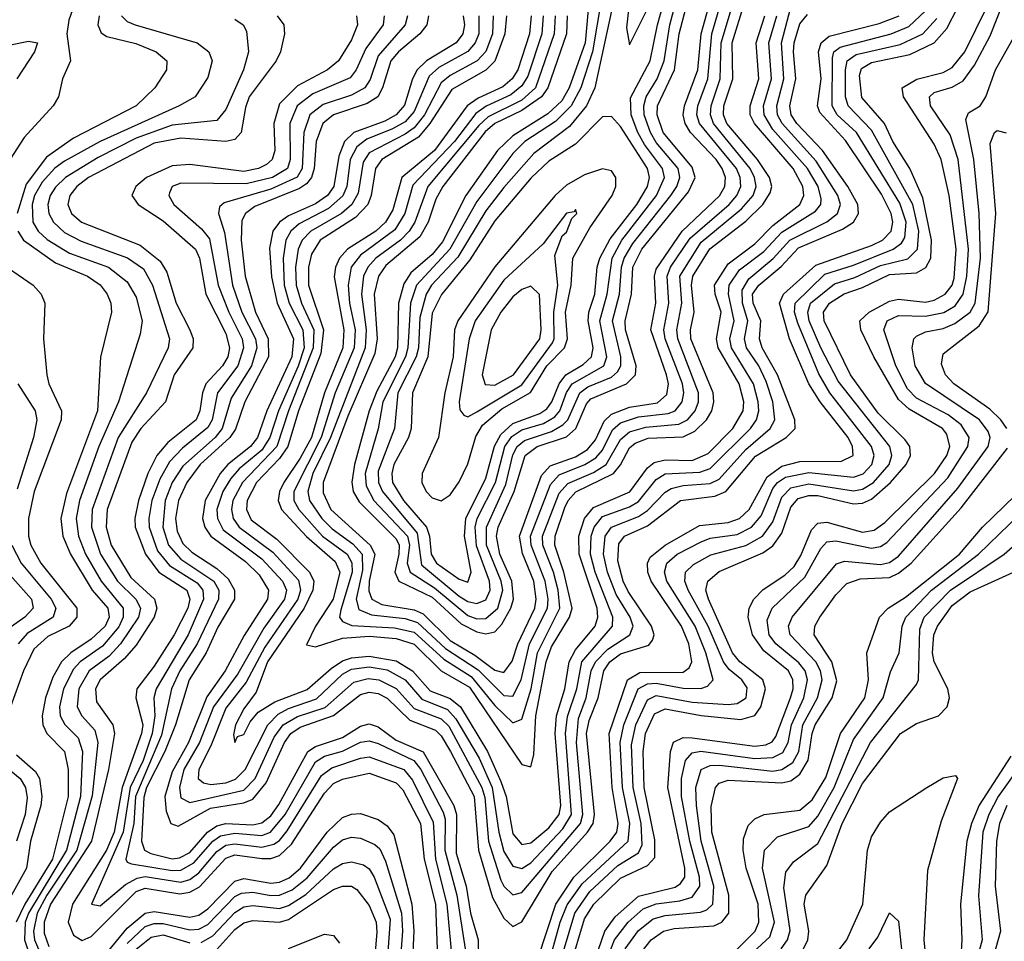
# Model space of a CAD drawing. Header units: inches. Extents: x 990535 to 1117859, y 769386 to 892122.
# Tile 158 of 256: x 1032210 to 1034406, y 855867 to 857922. Entities that reach past the tile are written whole.
import ezdxf

# ---------------------------------------------------------------- set-up
doc = ezdxf.new("R2010")
doc.units = ezdxf.units.IN
doc.header["$MEASUREMENT"] = 0
doc.layers.add('B0835', color=7, linetype='Continuous')

msp = doc.modelspace()

# ---------------------------------------------------------------- linework, layer by layer
at = {"layer": 'B0835', "color": 5}
for points, elevation in [([(1033480.3, 857970), (1033471.7, 857870), (1033435.9, 857770), (1033419.2, 857740.8), (1033388.4, 857711.6), (1033310, 857662.9), (1033275.8, 857630), (1033205.2, 857530), (1033153.2, 857426.8), (1033130, 857398), (1033082.9, 857357.1), (1033066.9, 857333.1), (1033054.7, 857290), (1033052.6, 857190), (1033047.8, 857170), (1033006.7, 857093.3), (1032989.7, 857050), (1032956.9, 856930), (1032950.7, 856890.7), (1032954.3, 856870), (1032967.1, 856847.1), (1033050, 856764.5), (1033056.2, 856750), (1033055.6, 856730), (1033046.7, 856690), (1033055.9, 856670), (1033130, 856634.6), (1033194.8, 856574.8), (1033230, 856557.1), (1033250, 856552.2), (1033270, 856557.1), (1033285.6, 856574.4), (1033305.6, 856610), (1033311.2, 856630), (1033308, 856670), (1033280.8, 856730), (1033273.8, 856770), (1033277.6, 856790), (1033313.1, 856870), (1033337.6, 856950), (1033364.5, 856970), (1033430, 856992.1), (1033450.4, 857010), (1033474.5, 857065.5), (1033483.9, 857076.1), (1033563.5, 857110), (1033583.8, 857130), (1033585.2, 857150), (1033561.1, 857230), (1033560.9, 857250), (1033574.7, 857310), (1033577.9, 857370), (1033597.9, 857410), (1033702.1, 857537.9), (1033716.6, 857570), (1033710, 857593.3), (1033645.5, 857670), (1033632, 857710), (1033632.5, 857730), (1033670.6, 857810), (1033681.1, 857890), (1033712, 858010)], 3020), ([(1033507.7, 857970), (1033488, 857850), (1033461.7, 857770), (1033439.8, 857730), (1033405.5, 857694.5), (1033336.7, 857650), (1033310, 857623.3), (1033230, 857516.7), (1033169.9, 857410), (1033095.5, 857330), (1033081.5, 857290), (1033075.6, 857190), (1033070.5, 857170), (1033020.2, 857070), (1033009.6, 857009.6), (1032980.4, 856910), (1032982.6, 856882.6), (1032999.9, 856850), (1033075.2, 856770), (1033079.4, 856750), (1033074.6, 856710), (1033081.3, 856690), (1033135.3, 856655.3), (1033210, 856593.4), (1033230, 856586.3), (1033250, 856586.7), (1033276.4, 856610), (1033288, 856650), (1033284, 856670), (1033251.4, 856750), (1033251.3, 856790), (1033294.2, 856885.8), (1033310, 856951.8), (1033320, 856970), (1033336.1, 856983.9), (1033396.5, 857003.5), (1033421.7, 857018.3), (1033432.5, 857030), (1033459.1, 857090), (1033477, 857103), (1033530, 857124.6), (1033543.6, 857136.4), (1033551.2, 857150), (1033550.6, 857170), (1033532.1, 857250), (1033547.9, 857310), (1033552.2, 857370), (1033558.3, 857390), (1033577.5, 857422.5), (1033662.3, 857530), (1033675.7, 857550), (1033682.3, 857570), (1033678.4, 857590), (1033630, 857647.6), (1033616.9, 857670), (1033603.2, 857710), (1033602.1, 857730), (1033607.6, 857750), (1033632.2, 857790), (1033647.5, 857830), (1033659.8, 857910), (1033690, 858022.3)], 3040), ([(1033536.2, 857970), (1033492.9, 857770), (1033474.6, 857730), (1033436.7, 857683.3), (1033356.6, 857623.4), (1033290, 857547.8), (1033250, 857495.6), (1033187.5, 857392.5), (1033128.8, 857330), (1033116.7, 857310), (1033102.3, 857257.7), (1033099.4, 857190), (1033094.5, 857170), (1033053.9, 857090), (1033046, 857010), (1033010, 856915), (1033010.6, 856890), (1033019.3, 856870), (1033097, 856777), (1033106.3, 856706.3), (1033190, 856636.8), (1033210, 856624.5), (1033230, 856619.8), (1033250, 856628.2), (1033259.7, 856650), (1033257.7, 856670), (1033228.8, 856748.8), (1033226.3, 856790), (1033230.8, 856810), (1033271.3, 856890), (1033292.3, 856970), (1033307.6, 856992.4), (1033330, 857007.6), (1033378.3, 857021.7), (1033403.6, 857036.4), (1033414.6, 857050), (1033429.7, 857090.3), (1033442.5, 857110), (1033512.6, 857150), (1033519.6, 857170), (1033504.3, 857250), (1033520.4, 857310), (1033531.7, 857390), (1033553.4, 857430), (1033630.3, 857530), (1033648.3, 857570), (1033644, 857590), (1033603.3, 857643.3), (1033588.8, 857670), (1033573.6, 857710), (1033572.3, 857747.7), (1033616.6, 857830), (1033632.6, 857910), (1033666.3, 858030)], 3060), ([(1033577.9, 858030), (1033563.7, 857903.7), (1033570, 857865.5), (1033610, 857945.9)], 3080), ([(1033404.5, 857930), (1033402.4, 857890), (1033360.3, 857770), (1033330, 857742.6), (1033254.9, 857705.1), (1033234, 857686), (1033120.3, 857550), (1033091.4, 857470), (1033079.2, 857450), (1033059.8, 857430), (1033004.8, 857390), (1032986.5, 857370), (1032977.2, 857350), (1032972.2, 857310), (1032983.2, 857230), (1032981.1, 857190), (1032903.7, 856990), (1032863.9, 856910), (1032853.1, 856870), (1032856.8, 856850), (1032883.8, 856810), (1032906.9, 856786.9), (1032953, 856753), (1032973.7, 856730), (1032974.8, 856694.8), (1032960.7, 856630), (1032966.5, 856606.5), (1032994.6, 856594.6), (1033070, 856586.5), (1033097.7, 856577.7), (1033159.6, 856519.6), (1033232.4, 856472.4), (1033290, 856415.4), (1033310, 856413.8), (1033328.4, 856450), (1033347.1, 856530), (1033387.3, 856610), (1033388.8, 856630), (1033381.8, 856670), (1033350.6, 856750), (1033349.7, 856770), (1033394.2, 856885.7), (1033413, 856907), (1033470.3, 856929.7), (1033495.2, 856944.8), (1033510, 856961.9), (1033532.5, 857007.5), (1033550, 857023), (1033590, 857036.4), (1033656.5, 857043.5), (1033671.8, 857050), (1033687.9, 857070), (1033691.5, 857090), (1033688.3, 857110), (1033649.6, 857210), (1033646.5, 857230), (1033657.8, 857290), (1033654.1, 857350), (1033661.7, 857370), (1033705.5, 857434.5), (1033792.7, 857510), (1033809.6, 857530), (1033818.2, 857550), (1033817.2, 857570), (1033808.6, 857590), (1033726, 857690), (1033720.4, 857710), (1033722.8, 857730), (1033745, 857790), (1033753.7, 857890), (1033782.7, 857990)], 2960), ([(1033430.9, 857930), (1033429.4, 857890), (1033388.4, 857770), (1033373.6, 857750), (1033330, 857719.6), (1033269.9, 857690.1), (1033248.6, 857671.4), (1033153.9, 857550), (1033138.4, 857521.6), (1033120.9, 857470), (1033102.5, 857437.5), (1033026.5, 857373.5), (1033010.5, 857350), (1033001, 857310), (1033007.5, 857210), (1033002.1, 857177.9), (1032942.3, 857037.7), (1032886.7, 856890), (1032887, 856867), (1032904.5, 856830), (1032992, 856750), (1033002.2, 856730), (1032989.6, 856669.6), (1032988.6, 856648.6), (1032995.9, 856630), (1033018.1, 856618.1), (1033090, 856606), (1033110, 856597.3), (1033170, 856537.6), (1033225.2, 856505.2), (1033270, 856471.7), (1033290, 856466.2), (1033308.2, 856491.8), (1033321, 856530), (1033359.4, 856610), (1033362, 856630), (1033356.8, 856670), (1033331.4, 856731.4), (1033324.9, 856770), (1033374.2, 856905.8), (1033393.1, 856926.9), (1033450, 856947.4), (1033476.7, 856963.3), (1033494.6, 856985.4), (1033513.5, 857026.5), (1033530, 857042.2), (1033570, 857057.6), (1033632.5, 857067.6), (1033653.8, 857086.2), (1033656.9, 857110), (1033652.4, 857130), (1033617.5, 857230), (1033628.7, 857290), (1033625.9, 857350), (1033630, 857365.5), (1033687.9, 857450), (1033770.9, 857529.1), (1033782.9, 857550), (1033784.3, 857570), (1033777, 857590), (1033763.7, 857610), (1033706.6, 857670), (1033694.5, 857690), (1033690.1, 857710), (1033692.7, 857730), (1033722.8, 857810), (1033729.9, 857890), (1033757.5, 857990)], 2980), ([(1032335.4, 857964.6), (1032319.6, 857920.4), (1032315.3, 857890), (1032323.9, 857830), (1032305.4, 857790), (1032296.6, 857750), (1032285.2, 857730), (1032220.6, 857659.4), (1032189, 857611)], 2580), ([(1033351, 857930), (1033347.2, 857890), (1033320.9, 857810), (1033308.7, 857790), (1033287.6, 857772.4), (1033233, 857747), (1033208.5, 857730), (1033135.4, 857630), (1033062.5, 857570), (1033042.1, 857497.9), (1033025.9, 857470), (1033004.3, 857450), (1032941.1, 857410), (1032923.5, 857390), (1032914.6, 857370), (1032911.5, 857348.5), (1032933.5, 857230), (1032931.2, 857190), (1032889.9, 857090), (1032860.8, 856990), (1032836, 856944), (1032799.3, 856890), (1032789.4, 856870), (1032786.5, 856850), (1032794, 856830), (1032850, 856769.3), (1032913.9, 856713.9), (1032924.3, 856690), (1032909.6, 856630), (1032870.3, 856570), (1032850, 856528.3), (1032870, 856523.2), (1032930, 856542.8), (1032990, 856547.1), (1033050, 856542.2), (1033090, 856529.4), (1033150.4, 856470.4), (1033213.4, 856433.4), (1033330, 856261.2), (1033350, 856255.7), (1033356.8, 856283.2), (1033361.1, 856370), (1033384.4, 856490), (1033396.2, 856523.8), (1033436.5, 856590), (1033442, 856610), (1033424, 856690), (1033403.9, 856750), (1033404.1, 856770), (1033426.1, 856833.9), (1033433.4, 856850), (1033450.6, 856869.4), (1033534.5, 856910), (1033550.4, 856929.6), (1033570, 856967.1), (1033582.5, 856977.5), (1033611.5, 856988.5), (1033690, 856992.1), (1033715.8, 857004.2), (1033741.7, 857030), (1033753.5, 857050), (1033758.3, 857070), (1033756.6, 857090), (1033706.9, 857210), (1033706.2, 857230), (1033714.5, 857270), (1033708.5, 857330), (1033711.5, 857350), (1033749.3, 857410.7), (1033830, 857472.8), (1033867.5, 857510), (1033884, 857536), (1033887.3, 857550), (1033882.3, 857570), (1033855.6, 857610), (1033787.3, 857690), (1033779.5, 857710), (1033780.5, 857730), (1033800.8, 857790), (1033799.5, 857870), (1033829.7, 857970)], 2920), ([(1033377.9, 857930), (1033375, 857890), (1033343.8, 857796.2), (1033330, 857774.1), (1033305.7, 857754.3), (1033250.7, 857729.3), (1033227.3, 857712.7), (1033180.3, 857650), (1033087.3, 857552.7), (1033069.4, 857490), (1033046.9, 857453.1), (1032970, 857396.8), (1032949.7, 857370.3), (1032942.9, 857330), (1032945.9, 857290), (1032958.5, 857230), (1032956.4, 857190), (1032914.2, 857090), (1032882.3, 856990), (1032821.4, 856870), (1032821.8, 856850), (1032832.6, 856830), (1032885.8, 856770), (1032940.7, 856730), (1032950.8, 856710.9), (1032951.5, 856690), (1032926.2, 856606.2), (1032923.7, 856590), (1032930, 856579.7), (1032951.3, 856571.3), (1033046.1, 856566.1), (1033090, 856556.5), (1033155.8, 856495.8), (1033217.1, 856457.1), (1033270, 856392.8), (1033310, 856353.9), (1033330, 856362.5), (1033350.6, 856430), (1033365.1, 856510), (1033414.6, 856610), (1033410.9, 856650), (1033400.5, 856690), (1033376.9, 856750), (1033376.2, 856770), (1033413.6, 856866.4), (1033432.6, 856887.4), (1033490, 856912.6), (1033518.1, 856930), (1033550, 856986.1), (1033570, 857003.2), (1033606.7, 857013.3), (1033680.1, 857019.9), (1033699.7, 857030), (1033716.9, 857050), (1033724.2, 857070), (1033724.3, 857090), (1033677.9, 857210), (1033675.8, 857230), (1033687, 857290), (1033682.3, 857350), (1033730, 857425.9), (1033820.3, 857499.7), (1033846, 857530), (1033852.6, 857550), (1033849.2, 857570), (1033839.2, 857590), (1033757.3, 857690), (1033750.7, 857710), (1033752.2, 857730), (1033772.4, 857790), (1033774.5, 857870), (1033804, 857970)], 2940), ([(1033234.3, 857930), (1033234, 857890), (1033225.7, 857870), (1033209.4, 857850.6), (1033145.1, 857814.9), (1033123.8, 857796.2), (1033090, 857717.3), (1033070, 857694.2), (1033041.9, 857678.1), (1032984.6, 857655.4), (1032962, 857638), (1032947.3, 857610), (1032940, 857550), (1032930.8, 857529.2), (1032899.2, 857500.8), (1032833.4, 857466.6), (1032815.1, 857450), (1032803.9, 857430), (1032797.6, 857390), (1032800.4, 857330), (1032811, 857290), (1032841.6, 857230), (1032844.5, 857190), (1032831, 857149), (1032787.1, 857050), (1032768.1, 856990), (1032750, 856962.3), (1032699.9, 856920.1), (1032681.2, 856898.8), (1032663.5, 856870), (1032650, 856830), (1032651.1, 856810), (1032664.2, 856784.2), (1032750, 856720), (1032796.6, 856670), (1032805, 856650), (1032800.5, 856630), (1032754.8, 856565.2), (1032696.7, 856463.3), (1032642.3, 856390), (1032611.5, 856310), (1032576.5, 856250), (1032567, 856210), (1032570, 856187.2), (1032590, 856176.6), (1032710, 856204.3), (1032735.3, 856230), (1032777.7, 856322.3), (1032798, 856350), (1032830, 856368.5), (1032891.7, 856388.3), (1032955.3, 856444.7), (1032987.4, 856452.6), (1033011.5, 856450), (1033050, 856430.6), (1033090, 856385.8), (1033150, 856363.4), (1033167, 856347), (1033241, 856210), (1033247.4, 856187.4), (1033255.9, 856090), (1033283.5, 856003.5), (1033290, 855989.7), (1033310, 855971), (1033330, 855975.7), (1033460.8, 856130), (1033466.5, 856150), (1033452.1, 856310), (1033456.3, 856363.7), (1033473.6, 856410), (1033484.8, 856470), (1033494.6, 856490), (1033521.9, 856518.1), (1033570.9, 856550), (1033578.4, 856570), (1033571.5, 856590), (1033540.6, 856640.6), (1033521.5, 856690), (1033512.4, 856730), (1033515.8, 856770), (1033530, 856790.4), (1033590, 856814.3), (1033610, 856827.6), (1033650, 856868.5), (1033663.4, 856876.6), (1033690, 856883.2), (1033750, 856887.8), (1033770, 856897.7), (1033830, 856963.5), (1033883.9, 857010), (1033894, 857030), (1033890, 857070), (1033875.3, 857115.3), (1033858.4, 857150), (1033831, 857190), (1033826.9, 857210), (1033834.3, 857250), (1033821.9, 857290), (1033821.6, 857318.4), (1033836.1, 857343.9), (1033890.7, 857389.3), (1033927.4, 857430), (1034010, 857470.9), (1034034, 857490), (1034040.7, 857510), (1034035.1, 857530), (1033986.3, 857606.3), (1033910.4, 857690), (1033900.1, 857710), (1033898.5, 857730), (1033914.1, 857790), (1033909.1, 857870), (1033930, 857950)], 2840), ([(1033437.6, 855810), (1033470, 855917.4), (1033490.7, 855950), (1033550, 856008.1), (1033610, 856036), (1033626.5, 856053.6), (1033626.9, 856093.1), (1033602.6, 856210), (1033600.7, 856290), (1033606.1, 856330), (1033625.8, 856374.2), (1033650, 856385), (1033730, 856370.6), (1033818.5, 856361.5), (1033849.5, 856370.5), (1033863.4, 856390), (1033873.7, 856430), (1033867.8, 856450), (1033816, 856490), (1033799.7, 856510), (1033746.4, 856630), (1033740.5, 856650), (1033744.7, 856670), (1033770, 856691.3), (1033867.2, 856732.8), (1033890, 856749), (1033910, 856777.1), (1033930, 856834.8), (1033946.1, 856853.9), (1033970, 856861.2), (1033990, 856860.9), (1034070, 856842.4), (1034090, 856843.9), (1034110, 856853), (1034152, 856890), (1034187.5, 856930), (1034196.6, 856950), (1034195.1, 856970), (1034184.8, 856984.8), (1034124.6, 857044.6), (1034063.4, 857130), (1034004.2, 857250), (1034003, 857270), (1034015.9, 857290), (1034049.1, 857310.9), (1034090, 857324.4), (1034150, 857353.9), (1034210, 857357.7), (1034231, 857369), (1034242.2, 857390), (1034243.9, 857430), (1034224.3, 857524.3), (1034195, 857590), (1034157.1, 857650), (1034139, 857690), (1034088.6, 857748.6), (1034082.9, 857797.1), (1034087.3, 857812.7), (1034110, 857826.1), (1034195.5, 857844.5), (1034250, 857869.8), (1034277.6, 857902.4), (1034302.3, 857950)], 2720), ([(1033488, 855810), (1033515.4, 855890), (1033538.5, 855921.5), (1033590, 855967.4), (1033672.4, 855987.6), (1033684.2, 855995.8), (1033693.4, 856010), (1033693.7, 856030), (1033655.4, 856210), (1033661.4, 856290), (1033668.7, 856311.3), (1033690, 856321.3), (1033710, 856321), (1033850, 856302), (1033874.6, 856305.4), (1033888, 856312), (1033896.7, 856323.3), (1033929.4, 856410), (1033935.3, 856430), (1033934.6, 856450), (1033924.5, 856470), (1033870, 856514.5), (1033844.3, 856550), (1033834.8, 856590), (1033837.4, 856610), (1033847.6, 856630), (1033868.4, 856651.6), (1033916.9, 856683.1), (1033937.4, 856702.6), (1033952.5, 856727.5), (1033975.9, 856784.1), (1033990, 856799), (1034010, 856801.2), (1034090, 856779.2), (1034116.1, 856783.9), (1034139.4, 856800.6), (1034250.2, 856910), (1034278.1, 856950), (1034284.7, 856970), (1034277.6, 856997.6), (1034268.3, 857010), (1034193.8, 857053.8), (1034170, 857075.2), (1034115.3, 857170), (1034086.1, 857230), (1034084, 857250), (1034104.8, 857270), (1034150, 857294.4), (1034170, 857298.4), (1034230, 857291.8), (1034250, 857296.3), (1034274.3, 857310), (1034289.6, 857330), (1034294.5, 857345.5), (1034299, 857410), (1034283.3, 857530), (1034265.4, 857610), (1034250, 857644.4), (1034181, 857750), (1034178.1, 857770), (1034211.2, 857788.8), (1034270, 857803.9), (1034290, 857814.9), (1034317.9, 857850), (1034367, 857950)], 2680), ([(1033521.4, 855830), (1033536.7, 855870), (1033566.9, 855910), (1033600.8, 855939.2), (1033629.6, 855950.4), (1033682.7, 855957.3), (1033710, 855965.6), (1033726.7, 855990), (1033726.1, 856010), (1033704.8, 856090), (1033686.1, 856190), (1033686, 856230), (1033694.9, 856270), (1033710, 856287.2), (1033729.1, 856290.9), (1033850, 856274.8), (1033890, 856276.9), (1033911.8, 856288.2), (1033924, 856310), (1033931.3, 856350), (1033959.1, 856410), (1033967.2, 856450), (1033961.6, 856470), (1033948.1, 856488.1), (1033896.2, 856530), (1033881.5, 856550), (1033877.1, 856582.9), (1033888.4, 856610), (1033961.1, 856678.9), (1033997.1, 856742.9), (1034010, 856757.5), (1034030, 856760), (1034110, 856743.4), (1034130, 856747.2), (1034143.9, 856756.1), (1034280, 856900), (1034324.9, 856970), (1034327.5, 856990), (1034310, 857018.7), (1034280.9, 857040.9), (1034210, 857078.3), (1034190, 857098.7), (1034164.4, 857150), (1034137.3, 857230), (1034144.8, 857250), (1034170, 857262.4), (1034230, 857260.9), (1034271.1, 857268.9), (1034296.2, 857283.8), (1034314.5, 857310), (1034322.6, 857350), (1034326, 857410), (1034302.8, 857610), (1034285.1, 857665.1), (1034241.7, 857730), (1034239.5, 857750), (1034250, 857759.6), (1034290, 857771.3), (1034314.3, 857785.7), (1034339.4, 857820.6), (1034374.5, 857885.5), (1034402.7, 857957.2)], 2660), ([(1032387.4, 857930), (1032384.4, 857910), (1032392.1, 857892.1), (1032404.6, 857884.6), (1032469, 857869), (1032515, 857850), (1032538.5, 857830), (1032538, 857810), (1032511.5, 857770), (1032470.1, 857730), (1032330, 857657.4), (1032270, 857615.3), (1032225.1, 857554.9), (1032204.7, 857490)], 2620), ([(1032437.2, 857930), (1032450, 857917.4), (1032467.7, 857910), (1032606, 857870), (1032631.8, 857850), (1032639.6, 857830), (1032630, 857792.9), (1032601.3, 857750), (1032566.1, 857730), (1032389.7, 857650.3), (1032310, 857606.7), (1032288.9, 857591.1), (1032260.4, 857559.6), (1032243.5, 857530), (1032238, 857510), (1032239.5, 857470), (1032251.3, 857450), (1032271.6, 857431.6), (1032321.2, 857401.2), (1032408.2, 857370), (1032450, 857337), (1032470, 857302.8), (1032483.5, 857250), (1032479.1, 857220.9), (1032430.3, 857070), (1032386.8, 856970), (1032343.9, 856850), (1032335.9, 856810), (1032341.4, 856770), (1032357.2, 856730), (1032392.3, 856670), (1032441.2, 856610), (1032441.4, 856590), (1032431.5, 856568.5), (1032394.7, 856525.3), (1032345.2, 856490), (1032330, 856474.1), (1032307.9, 856430), (1032299.2, 856390), (1032300.8, 856370), (1032310.7, 856350.7), (1032340.4, 856320.4), (1032350.4, 856290.4), (1032345.7, 856190), (1032314.5, 856070), (1032230.1, 855930), (1032222.5, 855910), (1032221.4, 855870), (1032241.4, 855810)], 2640), ([(1032690, 857922.7), (1032708.8, 857910), (1032715.9, 857895.9), (1032720.3, 857850), (1032709.1, 857810), (1032670, 857721.2), (1032650, 857697.1), (1032550, 857686.7), (1032470, 857657.9), (1032385.3, 857614.7), (1032312.1, 857570), (1032290, 857548.7), (1032278.5, 857530), (1032273.3, 857510), (1032275.4, 857490), (1032285.9, 857470), (1032310, 857447.6), (1032347.7, 857427.7), (1032450.7, 857390.7), (1032486.5, 857366.5), (1032506.3, 857330), (1032544.6, 857210), (1032541.3, 857190), (1032493.4, 857090), (1032430, 856989.9), (1032371.9, 856830), (1032370.5, 856790), (1032390.4, 856730), (1032428.4, 856670), (1032469.6, 856630), (1032479.5, 856610), (1032475.6, 856590), (1032435.3, 856530), (1032410, 856503.1), (1032365.5, 856470), (1032341.9, 856430), (1032338.4, 856390), (1032349, 856370), (1032377.7, 856337.7), (1032384.9, 856310), (1032371.6, 856191.6), (1032337.5, 856070), (1032271.1, 855970), (1032249.6, 855930), (1032241, 855890), (1032243.7, 855870), (1032263.4, 855823.4)], 2660), ([(1032784.3, 857930), (1032799.1, 857910), (1032801.1, 857890), (1032791.8, 857850), (1032782.3, 857830), (1032722.3, 857750), (1032713.8, 857726.2), (1032704.4, 857670), (1032690, 857654.7), (1032669.8, 857650.2), (1032570, 857657.8), (1032510, 857646.2), (1032363.7, 857570), (1032337.4, 857550), (1032322, 857530), (1032318, 857510), (1032326.1, 857490), (1032347.9, 857470), (1032479, 857419), (1032523.4, 857383.4), (1032538.8, 857358.8), (1032559.2, 857290), (1032589.8, 857230), (1032596.9, 857210), (1032596.6, 857190), (1032555.1, 857130), (1032535.7, 857070), (1032480.3, 857010), (1032460.4, 856979.6), (1032405.5, 856830), (1032402.8, 856790), (1032414.2, 856750), (1032457.9, 856677.9), (1032510.6, 856630), (1032516.1, 856610), (1032509.9, 856590), (1032470, 856527.2), (1032443.1, 856496.9), (1032389.8, 856450.2), (1032379.5, 856430), (1032381.3, 856401.3), (1032417.7, 856350), (1032421.5, 856330), (1032408.1, 856250), (1032370.6, 856090), (1032279.1, 855950), (1032264.7, 855910), (1032264.9, 855884.9), (1032275.2, 855855.2)], 2680), ([(1032961.7, 857930), (1032963.3, 857910), (1032950, 857877.2), (1032921.1, 857830), (1032896.8, 857810), (1032830, 857774.2), (1032790, 857734.4), (1032777, 857690), (1032779.4, 857630), (1032773.1, 857610), (1032760.8, 857599.2), (1032742.5, 857590), (1032710, 857583.4), (1032590, 857598.7), (1032550, 857596.1), (1032492.8, 857570), (1032469.3, 857550), (1032460.7, 857530), (1032474.7, 857510), (1032530, 857473), (1032602.5, 857410), (1032611.2, 857390), (1032625.1, 857310), (1032670, 857221.9), (1032678.3, 857190), (1032674.3, 857170), (1032662.5, 857150), (1032625.5, 857110), (1032617.7, 857090), (1032612.2, 857050), (1032603.6, 857030), (1032541, 856979), (1032516.1, 856950), (1032496.4, 856910), (1032475.3, 856850), (1032467, 856810), (1032468.1, 856790), (1032490.5, 856730), (1032520.7, 856690), (1032583.3, 856650), (1032589.9, 856630), (1032585.5, 856610), (1032554.5, 856550), (1032510, 856480.1), (1032471.4, 856430), (1032469.2, 856410), (1032484.6, 856350), (1032482.3, 856330), (1032438.7, 856210), (1032421.1, 856110), (1032403.7, 856070), (1032327.9, 855950), (1032318.5, 855910), (1032330, 855880.9), (1032350, 855869.1), (1032370, 855877.6), (1032470, 855978.2), (1032490, 855985.6), (1032567.1, 855972.9), (1032590, 855976.3), (1032611.3, 855988.7), (1032670, 856052.3), (1032690, 856059.6), (1032750, 856051.4), (1032770, 856051.6), (1032790, 856058.6), (1032816.2, 856083.8), (1032890, 856197.6), (1032910, 856218.5), (1032930, 856228.7), (1032990, 856242.2), (1033050, 856220.5), (1033064.4, 856204.4), (1033103.9, 856130), (1033112.1, 856050), (1033137.6, 855950), (1033145.5, 855730)], 2720), ([(1033022.8, 857930), (1033021, 857910), (1032982.3, 857857.7), (1032961, 857810), (1032947.5, 857792.5), (1032863.7, 857756.3), (1032829.2, 857730), (1032812.4, 857690), (1032813.5, 857610), (1032807.2, 857590), (1032774, 857570), (1032715.6, 857555.6), (1032570, 857557.4), (1032550.2, 857550), (1032544.4, 857535.6), (1032542.7, 857530), (1032554.1, 857510), (1032615.6, 857455.6), (1032633.3, 857433.3), (1032653, 857330), (1032676.5, 857270), (1032706.6, 857210), (1032709.7, 857190), (1032696.9, 857150), (1032651.8, 857090), (1032639.6, 857030), (1032630, 857012.3), (1032573.2, 856966.8), (1032544.2, 856935.8), (1032522.6, 856897.4), (1032505.1, 856850), (1032498.2, 856810), (1032499.4, 856790), (1032517.6, 856737.6), (1032544.7, 856704.7), (1032606.1, 856666.1), (1032618.5, 856650), (1032620.4, 856630), (1032586.2, 856550), (1032514.4, 856430), (1032509.1, 856410), (1032511.5, 856370), (1032505.8, 856330), (1032485.8, 856270), (1032456.8, 856210), (1032440.8, 856110), (1032370.3, 855950), (1032390, 855946.1), (1032446, 855994), (1032472.1, 856007.9), (1032490, 856011.3), (1032570, 855999), (1032590, 856005), (1032610, 856019.8), (1032650, 856067.5), (1032670, 856081.3), (1032690, 856084.7), (1032750, 856076.9), (1032776.7, 856083.3), (1032790, 856091.9), (1032807.1, 856113), (1032883.1, 856236.9), (1032906.2, 856253.8), (1032970, 856275.6), (1032990, 856278.3), (1033067.3, 856250), (1033086.3, 856226.3), (1033132.6, 856132.6), (1033137.4, 856050), (1033162.9, 855950), (1033174.3, 855830)], 2740), ([(1033074.8, 857930), (1033070.3, 857910), (1033010, 857841.2), (1032991.7, 857788.3), (1032980.1, 857770), (1032950, 857753.6), (1032887, 857733), (1032857.7, 857710), (1032843.6, 857670), (1032840.5, 857590), (1032829.2, 857570.8), (1032770, 857544), (1032666.3, 857513.7), (1032655.7, 857504.3), (1032653.4, 857490), (1032667.4, 857447.4), (1032685, 857330), (1032706, 857270), (1032736.2, 857210), (1032739.3, 857190), (1032727.1, 857150), (1032682.1, 857077.9), (1032662, 857010), (1032646.1, 856990), (1032573.9, 856926.1), (1032550.7, 856890), (1032534.7, 856850), (1032529.3, 856790), (1032542.1, 856750), (1032570, 856719.2), (1032642.9, 856670), (1032654.3, 856650), (1032653.8, 856630), (1032606.1, 856530), (1032567.6, 856470), (1032549, 856430), (1032526.8, 856326.8), (1032468.7, 856190), (1032464.9, 856130), (1032446.8, 856050), (1032450, 856043.8), (1032460, 856040), (1032550, 856024.7), (1032570, 856025.8), (1032598.3, 856041.7), (1032640.7, 856090), (1032657.9, 856102.1), (1032690, 856107.9), (1032750, 856102.7), (1032769.9, 856110.1), (1032802.4, 856150), (1032870, 856267.4), (1032890, 856279.6), (1032930, 856291.2), (1032970, 856310.7), (1032990, 856314.3), (1033010, 856307.8), (1033089.2, 856270), (1033105.2, 856250), (1033154.8, 856154.8), (1033159, 856139), (1033158.5, 856070), (1033185.2, 855970), (1033203.8, 855850)], 2760), ([(1033121.9, 857930), (1033118.6, 857910), (1033102.8, 857890), (1033055.1, 857850), (1033038.1, 857830), (1033019.6, 857770), (1033008.8, 857750), (1032985.3, 857734.7), (1032910.1, 857710), (1032886, 857690), (1032871.3, 857650), (1032866.8, 857590), (1032860.8, 857570), (1032850, 857555.9), (1032834.4, 857545.6), (1032734.7, 857505.3), (1032714.1, 857490), (1032706, 857474), (1032703.9, 857430), (1032712.9, 857350), (1032736.1, 857270), (1032764.7, 857210), (1032765, 857170), (1032712.1, 857070), (1032691.5, 857008.5), (1032678.7, 856990), (1032612.6, 856930), (1032582.9, 856890), (1032564.8, 856850), (1032557.5, 856810), (1032561.3, 856781.3), (1032574.3, 856754.3), (1032594.5, 856734.5), (1032650, 856697.9), (1032675.2, 856675.2), (1032689.7, 856650), (1032689, 856630), (1032652.4, 856567.6), (1032626.4, 856510), (1032588.3, 856450), (1032557.7, 856350), (1032533.7, 856290), (1032493.3, 856210), (1032487.3, 856187.3), (1032481.9, 856090), (1032488.7, 856070), (1032502.9, 856062.9), (1032550, 856050.6), (1032567, 856053), (1032590, 856065.2), (1032629.3, 856110.7), (1032650, 856124.5), (1032670, 856129.6), (1032730, 856126.7), (1032750, 856131), (1032770, 856146.9), (1032787.9, 856172.1), (1032853.1, 856290), (1032870, 856301.5), (1032930, 856321.2), (1032970, 856346.8), (1032990, 856351.9), (1033010, 856345.5), (1033050, 856315.5), (1033110, 856289.8), (1033178.4, 856170), (1033184.2, 856150), (1033183.7, 856063.7), (1033206, 855990), (1033215.9, 855930), (1033232.6, 855870), (1033233.5, 855830)], 2780), ([(1033199.2, 857930), (1033202.4, 857910), (1033198.4, 857890), (1033183.8, 857870), (1033117.6, 857830), (1033096.8, 857810), (1033086.3, 857790), (1033068.6, 857731.4), (1033050.2, 857710), (1033024.4, 857695.6), (1032955.7, 857670), (1032934.6, 857650), (1032922.3, 857617.7), (1032910.6, 857550), (1032896.6, 857530), (1032870, 857511.3), (1032810, 857484.8), (1032789.8, 857470), (1032775.1, 857450), (1032767.7, 857412.3), (1032771.5, 857348.6), (1032784.2, 857290), (1032820.6, 857210), (1032817.1, 857170), (1032761.6, 857050), (1032740.5, 856990), (1032725, 856970), (1032674.6, 856930), (1032657.5, 856910), (1032624.1, 856850), (1032618.1, 856810), (1032623.3, 856790), (1032636.8, 856770), (1032714.1, 856714.1), (1032744.3, 856684.3), (1032765.3, 856650), (1032763.2, 856630), (1032710.9, 856549.1), (1032668.8, 856470), (1032628, 856412), (1032586.8, 856310), (1032550, 856244.8), (1032534.3, 856190), (1032537.2, 856157.2), (1032547, 856130), (1032564, 856124), (1032635.8, 856164.2), (1032710, 856175.6), (1032730, 856184.1), (1032759.9, 856220.1), (1032800.8, 856310), (1032815, 856330), (1032835.8, 856344.2), (1032909.9, 856370.1), (1032970, 856417.5), (1032990, 856422.2), (1033010, 856419.8), (1033030, 856409.2), (1033080.4, 856360.4), (1033137.6, 856337.6), (1033150, 856325.5), (1033170.9, 856290), (1033224, 856190), (1033233.6, 856070), (1033265, 855965), (1033290, 855918.5), (1033310, 855899.9), (1033330, 855910.1), (1033397.6, 856022.4), (1033476.8, 856110), (1033489.1, 856130), (1033492.4, 856150), (1033474.6, 856330), (1033480.4, 856359.6), (1033500.4, 856410), (1033513.1, 856470), (1033526, 856490), (1033550, 856508.3), (1033613, 856527), (1033621.7, 856538.3), (1033624.9, 856550), (1033619.4, 856570), (1033567.1, 856647.1), (1033556.2, 856670), (1033544.5, 856715.5), (1033546.5, 856753.5), (1033558.9, 856770), (1033610, 856793.3), (1033684.1, 856850), (1033760.7, 856859.3), (1033785.1, 856870), (1033851.3, 856948.7), (1033919.7, 856990), (1033939.5, 857010), (1033938.9, 857030), (1033900.3, 857130), (1033866, 857190), (1033860.4, 857210), (1033863.1, 857250), (1033846.1, 857290), (1033844.7, 857310), (1033858.8, 857330), (1033908.6, 857371.4), (1033947.1, 857412.9), (1034045.5, 857454.5), (1034069.9, 857470), (1034081.1, 857490), (1034079.3, 857510), (1034056.9, 857550), (1034000.3, 857630), (1033943.3, 857690), (1033930.5, 857710), (1033927.5, 857730), (1033941.3, 857790), (1033935.6, 857850), (1033937.7, 857870), (1033950, 857912.6), (1033966.9, 857933.1)], 2820), ([(1033266.5, 857930), (1033264.4, 857890), (1033249.5, 857850.5), (1033230.5, 857830), (1033170, 857797.5), (1033150, 857781.3), (1033112.7, 857710), (1033090, 857681), (1033070, 857666.2), (1032990, 857624.7), (1032976.2, 857603.8), (1032965.3, 857534.7), (1032951.1, 857510), (1032928, 857490), (1032859.6, 857450), (1032840.5, 857430), (1032831.2, 857410), (1032825.4, 857370), (1032827, 857330), (1032838.5, 857290), (1032866.1, 857230), (1032865.1, 857190), (1032810.1, 857050), (1032784.1, 856970), (1032707, 856890), (1032685.8, 856850), (1032682.4, 856830), (1032686, 856810), (1032699.5, 856790), (1032774.7, 856734.7), (1032832.2, 856672.2), (1032836.5, 856650), (1032830.7, 856630), (1032757.3, 856522.7), (1032715.3, 856444.7), (1032670, 856386.6), (1032636.8, 856303.2), (1032609.5, 856250), (1032608.4, 856230), (1032620.5, 856220.5), (1032636.8, 856216.8), (1032670, 856220.6), (1032691.6, 856228.4), (1032713.1, 856250), (1032763.9, 856350), (1032786.9, 856373.1), (1032810, 856385.8), (1032872.2, 856407.8), (1032930, 856462.3), (1032950, 856473.8), (1032990, 856479.2), (1033030, 856472.6), (1033069.8, 856450), (1033106.8, 856406.8), (1033164, 856384), (1033183.1, 856363.1), (1033235.1, 856275.1), (1033264.3, 856210), (1033279.1, 856110), (1033290, 856067.2), (1033310, 856034.3), (1033330, 856029.5), (1033350, 856042), (1033421.9, 856118.1), (1033440.6, 856150), (1033427.8, 856330), (1033432.1, 856367.9), (1033452.4, 856430), (1033464, 856490), (1033532.6, 856570), (1033532.9, 856590), (1033493.6, 856690), (1033483.6, 856730), (1033484.9, 856770), (1033491.5, 856790), (1033510, 856813.9), (1033570, 856835.4), (1033590, 856847.4), (1033630, 856896.5), (1033650, 856909.5), (1033727.3, 856912.7), (1033750, 856920.9), (1033839.9, 857010), (1033853.7, 857030), (1033858.8, 857050), (1033857.3, 857070), (1033846.4, 857110), (1033797.8, 857190), (1033794, 857210), (1033803.8, 857250), (1033791.1, 857310), (1033792.3, 857330), (1033815.8, 857364.2), (1033870, 857405.1), (1033910, 857448), (1033984.8, 857495.2), (1033996.9, 857510), (1033997.9, 857522.1), (1033990.8, 857550), (1033966.9, 857590), (1033890, 857677.3), (1033870.4, 857710), (1033869.4, 857730), (1033886.6, 857790), (1033881, 857870), (1033898.5, 857930)], 2860), ([(1033296.1, 857930), (1033292.3, 857890), (1033270, 857829.3), (1033250, 857809.5), (1033173.8, 857766.2), (1033124.9, 857690), (1033100, 857660), (1033017.6, 857610), (1033003.6, 857590), (1032994.4, 857530), (1032986.5, 857510), (1032959.1, 857480.9), (1032880.7, 857430), (1032860.9, 857399.1), (1032854, 857370), (1032854.2, 857330), (1032888.1, 857230), (1032882.2, 857177.8), (1032831.8, 857050), (1032808.2, 856970), (1032790, 856943.8), (1032738.6, 856890), (1032717.5, 856850), (1032715.8, 856830), (1032726.8, 856806.8), (1032783.6, 856763.6), (1032856.6, 856690), (1032866.6, 856670), (1032864.1, 856650), (1032844.8, 856610), (1032763.3, 856490), (1032737.3, 856422.7), (1032710, 856385), (1032691.6, 856350), (1032687.4, 856327.4), (1032690, 856310.5), (1032696.1, 856323.9), (1032710, 856327.8), (1032724, 856356), (1032742.4, 856377.6), (1032779.4, 856400.6), (1032851.6, 856428.4), (1032904.6, 856475.4), (1032930, 856492.1), (1032950, 856499.4), (1032990, 856502.8), (1033050, 856492.5), (1033086, 856470), (1033125.4, 856425.4), (1033170, 856408.3), (1033193.4, 856390), (1033253.6, 856290), (1033283.3, 856223.3), (1033294.9, 856190), (1033310, 856107), (1033330, 856083.2), (1033350, 856086.5), (1033390, 856120.2), (1033413.3, 856150), (1033417.1, 856170), (1033404.8, 856330), (1033407.7, 856370), (1033426.3, 856430), (1033435.6, 856490), (1033450, 856517.1), (1033493.4, 856570), (1033499.6, 856590), (1033497.9, 856610), (1033458, 856730), (1033457.4, 856770), (1033470, 856810), (1033490, 856834.4), (1033571.1, 856868.9), (1033610, 856922.8), (1033625.5, 856934.5), (1033650, 856940.4), (1033710, 856939.2), (1033745.7, 856954.3), (1033801, 857010), (1033823.8, 857050), (1033824.9, 857070), (1033814.8, 857110), (1033767.9, 857190), (1033764.1, 857210), (1033774.9, 857270), (1033761.1, 857310), (1033760.1, 857330), (1033790, 857377.5), (1033850, 857422.3), (1033890, 857462.9), (1033950.1, 857509.9), (1033959.3, 857530), (1033956.9, 857550), (1033935, 857590), (1033849, 857690), (1033839.3, 857710), (1033839.1, 857730), (1033858.4, 857790), (1033853, 857870), (1033872.1, 857930)], 2880), ([(1033366.8, 855830), (1033406.3, 855950), (1033445.7, 856010), (1033527.2, 856090), (1033541.8, 856110), (1033545, 856130), (1033531.6, 856210), (1033524.9, 856330), (1033566, 856450), (1033593.4, 856466.6), (1033690, 856466.9), (1033703, 856477), (1033708.9, 856490), (1033702.5, 856530), (1033686.4, 856570), (1033618.5, 856670), (1033611.2, 856690), (1033610.2, 856709.8), (1033616.5, 856723.5), (1033649.9, 856750), (1033726.1, 856793.9), (1033790, 856800.6), (1033815.2, 856810), (1033836.9, 856830), (1033877.2, 856902.8), (1033910, 856926.7), (1033950, 856936.7), (1034042.7, 856937.3), (1034068.7, 856950), (1034067.6, 856970), (1034058.1, 856990), (1033995.2, 857070), (1033970, 857109.9), (1033926.9, 857210), (1033904.8, 857290), (1033913.9, 857310), (1033985.4, 857374.6), (1034110, 857418.3), (1034134.1, 857430), (1034153.5, 857450), (1034157.5, 857470), (1034153.9, 857490), (1034132.5, 857532.5), (1034052.1, 857652.1), (1033995, 857715.1), (1033989.5, 857730), (1033997.7, 857790), (1033991.8, 857850), (1033997.6, 857870), (1034015.3, 857884.7), (1034127.1, 857912.9), (1034171.9, 857930)], 2780), ([(1033388.1, 855810), (1033415.6, 855910), (1033431.4, 855948.6), (1033464.6, 855995.4), (1033567.2, 856090), (1033571.2, 856130), (1033554.7, 856210), (1033549.2, 856310), (1033557.5, 856350), (1033589.8, 856430), (1033610, 856441.4), (1033630, 856442.3), (1033690, 856431.3), (1033729.1, 856430.9), (1033744.3, 856435.7), (1033757.1, 856450), (1033740.4, 856510), (1033717, 856570), (1033653.6, 856670), (1033648.4, 856690), (1033653.4, 856710), (1033676.8, 856730), (1033730, 856757.8), (1033750, 856765.6), (1033810, 856774.3), (1033842.3, 856790), (1033864.1, 856815.9), (1033890, 856876.3), (1033900.2, 856890), (1033918, 856902), (1033970, 856912.4), (1034070, 856901.7), (1034091.1, 856908.9), (1034110.7, 856930), (1034115.5, 856950), (1034109.8, 856970), (1034016.6, 857090), (1033992.3, 857132.3), (1033945.3, 857245.3), (1033938, 857270), (1033939.6, 857290), (1034005.9, 857354.1), (1034070, 857374.4), (1034158.2, 857410), (1034176.6, 857423.4), (1034184.1, 857435.9), (1034187.4, 857470), (1034172.9, 857512.9), (1034076.6, 857670), (1034033.5, 857710), (1034022, 857730), (1034023.1, 857836.9), (1034025.9, 857850), (1034039.8, 857860.2), (1034153.9, 857890), (1034193.3, 857906.7), (1034230, 857941.4)], 2760), ([(1033412.9, 855810), (1033448.3, 855930), (1033482, 855978), (1033543.9, 856036.1), (1033590, 856064.4), (1033598.2, 856081.8), (1033596.3, 856130), (1033578.3, 856210), (1033574.9, 856305.1), (1033584.6, 856350), (1033610, 856405.1), (1033630, 856414.7), (1033710, 856400), (1033790, 856394.8), (1033810, 856397.1), (1033830.5, 856410), (1033832.3, 856432.3), (1033821, 856450), (1033792.7, 856472.7), (1033779.6, 856490), (1033745.9, 856570), (1033701.2, 856650), (1033693.7, 856670), (1033694.9, 856690), (1033712.6, 856707.4), (1033751.5, 856728.5), (1033830, 856749.3), (1033867, 856770), (1033890, 856802.6), (1033910, 856857.3), (1033930, 856878.4), (1033970, 856887.3), (1034070, 856871.2), (1034090, 856874.8), (1034114.6, 856890), (1034149.4, 856930), (1034155.5, 856950), (1034150.4, 856970), (1034035.8, 857115.8), (1033997.1, 857190), (1033971.2, 857250), (1033967.7, 857270), (1033973.9, 857290), (1034027.5, 857332.5), (1034072.7, 857347.3), (1034130, 857373.9), (1034191.1, 857388.9), (1034212.6, 857410), (1034215.6, 857450), (1034202.2, 857510), (1034110, 857675.4), (1034057.8, 857730), (1034051.7, 857750), (1034052, 857810), (1034055.9, 857830), (1034075.9, 857844.1), (1034173.6, 857866.4), (1034224, 857890), (1034255.8, 857924.2)], 2740), ([(1033560.3, 855850), (1033590, 855890.9), (1033623.2, 855916.8), (1033650, 855924.2), (1033728.3, 855931.7), (1033742.6, 855937.4), (1033755.9, 855950), (1033758.5, 855990), (1033730.4, 856090), (1033719.4, 856170), (1033717.9, 856210), (1033730, 856250), (1033750, 856259.2), (1033770, 856260.1), (1033890, 856246.7), (1033910.1, 856249.9), (1033934.3, 856265.7), (1033947.7, 856290), (1033956.5, 856350), (1033989.5, 856410), (1033999.7, 856450), (1033996, 856470), (1033985.5, 856490), (1033928.4, 856550), (1033924.6, 856570), (1033933, 856590), (1034031.5, 856708.5), (1034050, 856714.7), (1034130, 856707.1), (1034150, 856711.5), (1034170, 856725.4), (1034302.7, 856877.3), (1034370.4, 856970), (1034374.5, 856990), (1034370, 857003.7), (1034350.5, 857030), (1034230, 857110.7), (1034207.6, 857150), (1034200.7, 857190), (1034204.2, 857210), (1034210, 857216), (1034230, 857225.8), (1034270, 857233.6), (1034295.6, 857244.4), (1034330, 857269.6), (1034341, 857290), (1034352.8, 857390), (1034349.8, 857490), (1034338, 857610), (1034320.5, 857699.5), (1034326.2, 857713.8), (1034352.3, 857730), (1034364.8, 857750), (1034386.1, 857810), (1034430, 857888.1)], 2640), ([(1032190, 857866), (1032230, 857874.1), (1032250.1, 857870), (1032243.7, 857850), (1032203.9, 857790)], 2560), ([(1034411.5, 857010), (1034398.4, 857030), (1034373.8, 857053.8), (1034293.2, 857110), (1034275.1, 857130), (1034266, 857154), (1034270, 857176.6), (1034350, 857239.2), (1034369.7, 857270.3), (1034387.4, 857490), (1034374.5, 857645.5), (1034384.5, 857670), (1034390, 857674.4), (1034410, 857669.4)], 2620), ([(1032206.5, 857450), (1032218.7, 857430), (1032290, 857379.7), (1032361.2, 857350), (1032390, 857330.4), (1032405.7, 857310), (1032413.9, 857290), (1032415, 857270), (1032390.6, 857169.4), (1032383.6, 857050), (1032314.4, 856865.6), (1032301.7, 856810), (1032306.6, 856770), (1032323.3, 856730), (1032372.2, 856650), (1032407.1, 856610), (1032410, 856590), (1032400.7, 856570), (1032370, 856540.7), (1032324.2, 856510), (1032303.2, 856490), (1032284.4, 856455.6), (1032267.9, 856410), (1032260.1, 856370), (1032261.7, 856350), (1032270.7, 856330), (1032310.3, 856290), (1032318.7, 856250), (1032318.3, 856190), (1032283.4, 856050), (1032221.7, 855950), (1032202.7, 855910)], 2620), ([(1032150.8, 857390.8), (1032240.6, 857330), (1032258.1, 857310), (1032266.6, 857290), (1032263.1, 857210), (1032271, 857130), (1032275, 857110), (1032303.6, 857050), (1032302.9, 857030), (1032242.8, 856870), (1032229.9, 856810), (1032229.6, 856770), (1032235.5, 856750), (1032257.5, 856710), (1032337.4, 856610), (1032338.1, 856590), (1032320.8, 856570), (1032273.1, 856546.9), (1032242, 856518), (1032218.5, 856470), (1032190, 856390)], 2580), ([(1032206.1, 857110), (1032244.8, 857050), (1032248.6, 857030), (1032240.8, 856990), (1032204.7, 856875.3)], 2560), ([(1033588, 855832), (1033618.4, 855870), (1033646, 855890), (1033670, 855895.8), (1033758.1, 855901.9), (1033776, 855910), (1033791.5, 855930), (1033791.8, 855970), (1033753.9, 856110), (1033752.1, 856167.9), (1033761.8, 856210), (1033770, 856219.7), (1033790, 856226.2), (1033910, 856220.2), (1033930, 856224.9), (1033950, 856239.4), (1033968.8, 856271.2), (1033977.4, 856330), (1033984.6, 856350), (1034022.3, 856410), (1034032.3, 856447.7), (1034021.5, 856490), (1033982.1, 856550), (1033983.2, 856570), (1033994.6, 856590), (1034030, 856639.5), (1034055, 856665), (1034084.5, 856675.5), (1034150, 856678.1), (1034170, 856687.7), (1034198.3, 856710), (1034310, 856833.5), (1034413.5, 856966.5)], 2620), ([(1033810, 855849.6), (1033850.1, 855889.9), (1033858.9, 855910), (1033857.2, 855950), (1033830.5, 856030), (1033823.6, 856070), (1033824.2, 856095.8), (1033834.9, 856125.1), (1033850, 856140.1), (1033870.4, 856149.6), (1033950, 856159.7), (1033977.7, 856182.3), (1034007.8, 856232.2), (1034040.5, 856330), (1034095, 856410), (1034103.2, 856450), (1034099.5, 856510), (1034127.7, 856590), (1034147, 856610), (1034186, 856634), (1034306, 856730), (1034357.7, 856790), (1034430, 856861)], 2580), ([(1033810.1, 855809.9), (1033882.9, 855877.1), (1033893.5, 855910), (1033866.5, 856030), (1033871, 856070), (1033900.4, 856099.6), (1033970, 856123.1), (1033990, 856146), (1034026.3, 856210), (1034070, 856316.6), (1034135.7, 856410), (1034152.2, 856467.8), (1034171.7, 856510), (1034178.3, 856570), (1034186.2, 856590), (1034243.4, 856650), (1034348.8, 856730), (1034440.8, 856819.2)], 2560), ([(1033908.4, 855850), (1033922.7, 855870), (1033928.6, 855891.4), (1033914.1, 855985.9), (1033919, 856021), (1033936.1, 856043.9), (1033990, 856085.4), (1034107.4, 856310), (1034210, 856439.4), (1034214.8, 856450), (1034217.4, 856562.6), (1034227.7, 856590), (1034285.7, 856650), (1034405.5, 856730), (1034503.9, 856816.1)], 2540), ([(1032193, 856750), (1032213.9, 856710), (1032280.5, 856630), (1032290.6, 856610), (1032284.8, 856590), (1032227, 856553), (1032207.2, 856530)], 2560), ([(1033958.3, 855850), (1033967.7, 855870), (1033970, 855890), (1033959.7, 855950), (1033963.6, 855970), (1034010, 856035.7), (1034044.6, 856130), (1034090, 856218.5), (1034174.2, 856330), (1034210, 856352.9), (1034259.4, 856370), (1034278.5, 856390), (1034284.1, 856410), (1034280.1, 856430), (1034250, 856490), (1034246, 856510), (1034249.1, 856550), (1034256.7, 856570), (1034290, 856615.4), (1034330, 856646), (1034530, 856736.8)], 2520), ([(1032164.6, 856710), (1032237, 856630), (1032240.3, 856610), (1032221.6, 856590), (1032191.6, 856568.4)], 2540), ([(1032202.9, 856282.9), (1032245.9, 856245.9), (1032254.2, 856230), (1032259.4, 856190), (1032257.5, 856170), (1032234.4, 856090), (1032225.6, 856030), (1032177.1, 855942.9)], 2580), ([(1034420.5, 856279.5), (1034349.7, 856170.3), (1034332.6, 856130), (1034322.5, 856090), (1034308.5, 855950), (1034311.4, 855870), (1034306.8, 855793.2)], 2520), ([(1032170, 856264.3), (1032211.5, 856230), (1032223.4, 856210), (1032227.2, 856187.2), (1032222.7, 856150), (1032203.3, 856090)], 2560), ([(1034449.9, 856270), (1034392.1, 856190), (1034371.3, 856150), (1034358.2, 856110), (1034348.3, 855968.3), (1034356.6, 855870), (1034340.6, 855810), (1034339.6, 855790), (1034342.9, 855770), (1034358.4, 855738.4), (1034408.2, 855690)], 2540), ([(1034008.3, 855810), (1034054.8, 855870), (1034090.3, 855949.7), (1034101, 856070), (1034110, 856100.2), (1034130, 856132.8), (1034150, 856155.5), (1034233.3, 856210), (1034270, 856231.2), (1034296.9, 856236.9), (1034301.8, 856230), (1034265.3, 856134.7), (1034235, 856025), (1034226.7, 855870), (1034237.1, 855762.9)], 2480), ([(1034411.8, 856170), (1034395.3, 856130), (1034388.3, 856090), (1034385.5, 855990), (1034397.2, 855890), (1034375.4, 855810), (1034376.1, 855770), (1034401.7, 855730), (1034470.8, 855670)], 2560), ([(1032375, 855805), (1032450, 855896.5), (1032490, 855930), (1032510, 855933.4), (1032590, 855920.6), (1032610, 855925.5), (1032630, 855939.4), (1032690, 856001), (1032710, 856006.8), (1032770, 855996.3), (1032790, 855998.6), (1032811.3, 856008.7), (1032836.5, 856030), (1032895.7, 856110), (1032930, 856142.8), (1032950, 856150.5), (1032970, 856151.9), (1033010, 856138.3), (1033030, 856124.3), (1033044.5, 856104.5), (1033084.5, 855950), (1033089.4, 855890.6), (1033085.8, 855810)], 2680), ([(1032450, 855862), (1032490, 855900.4), (1032510, 855906.9), (1032530, 855906.5), (1032590, 855892.6), (1032610, 855894.3), (1032630, 855904.6), (1032690, 855967.2), (1032705.3, 855974.7), (1032730, 855976.7), (1032770, 855968.9), (1032790, 855970), (1032817.9, 855982.1), (1032851.3, 856008.8), (1032910, 856076.6), (1032930, 856093.6), (1032950, 856099.5), (1032970, 856096.8), (1033002.6, 856082.6), (1033013.3, 856073.3), (1033025.9, 856045.9), (1033061.9, 855930), (1033063.8, 855890), (1033056.3, 855790)], 2660), ([(1032615.3, 855864.7), (1032641.1, 855878.9), (1032690, 855931), (1032710, 855943.9), (1032730, 855946.8), (1032790, 855940.4), (1032810, 855946.6), (1032848.5, 855971.5), (1032910, 856028.7), (1032930, 856040.2), (1032950, 856043.9), (1032977.3, 856037.3), (1032990, 856028.5), (1033000.7, 856010), (1033036.2, 855916.2), (1033027.2, 855790)], 2640), ([(1032650, 855848.9), (1032690, 855893.1), (1032710, 855908.4), (1032730, 855913.6), (1032790, 855910), (1032810, 855915.5), (1032910, 855982.2), (1032930.3, 855990.3), (1032950, 855990.1), (1032962.5, 855982.5), (1032990, 855946.5), (1033005.1, 855910), (1033007.1, 855887.1), (1032998.9, 855790)], 2620), ([(1034105, 855850), (1034124, 855876), (1034150, 855930.4), (1034170, 855912.2), (1034177.6, 855842.4)], 2460), ([(1032470, 855849.7), (1032503.8, 855876.2), (1032530, 855881.2), (1032590, 855864)], 2640), ([(1032810, 855851), (1032890, 855882.7), (1032910, 855880.1), (1032923.2, 855863.2)], 2580)]:
    msp.add_lwpolyline(points, dxfattribs=dict(at, elevation=elevation))
for points, elevation in [([(1033530, 857705.8), (1033510, 857705), (1033450, 857644.3), (1033390, 857606.3), (1033350.8, 857569.2), (1033270, 857473.2), (1033213.8, 857386.2), (1033150.9, 857309.1), (1033130, 857267.1), (1033120.7, 857170), (1033086.1, 857090), (1033083.4, 857010), (1033077.7, 856990), (1033044.7, 856930), (1033040, 856910), (1033041.9, 856890), (1033066, 856850), (1033117.4, 856790), (1033124.4, 856770), (1033128.2, 856730), (1033140, 856710), (1033190, 856674.2), (1033210, 856668.1), (1033217.1, 856690), (1033202.6, 856770), (1033204.9, 856810), (1033250, 856899.4), (1033268.8, 856971.2), (1033283.4, 856996.6), (1033310, 857021.5), (1033370, 857043.4), (1033385.7, 857054.3), (1033397, 857070), (1033413.1, 857110), (1033427.9, 857130), (1033467.1, 857152.9), (1033485.5, 857170), (1033489.1, 857190), (1033478, 857250), (1033479.8, 857270), (1033493, 857310), (1033498.1, 857370), (1033504.3, 857390), (1033526.8, 857433.2), (1033586.7, 857510), (1033610.1, 857550), (1033614.7, 857570), (1033610, 857590), (1033550, 857683.3)], 3080), ([(1033510, 857589.6), (1033470, 857575.8), (1033430, 857552.8), (1033404.6, 857530), (1033270, 857370.9), (1033187.2, 857250), (1033180, 857230), (1033177.1, 857170), (1033158.2, 857090), (1033144.6, 856990), (1033107.7, 856910), (1033107.3, 856890), (1033116.7, 856870), (1033130, 856855.6), (1033150, 856849.1), (1033170, 856862.4), (1033190, 856891.3), (1033210, 856931.4), (1033227.5, 856992.5), (1033242.5, 857017.5), (1033285.5, 857054.5), (1033349.2, 857090.8), (1033386, 857150), (1033425.1, 857190), (1033431.8, 857210), (1033427.7, 857270), (1033440.3, 857330), (1033443.8, 857390), (1033482.1, 857457.9), (1033531.7, 857530), (1033539.7, 857550), (1033540.1, 857570), (1033530, 857585.1)], 3120), ([(1033450, 857498.3), (1033446.5, 857493.5), (1033430, 857490.4), (1033377.9, 857422.1), (1033290, 857341), (1033225.8, 857250), (1033212.4, 857210), (1033190.6, 857070), (1033191.9, 857051.9), (1033200.4, 857040.4), (1033210, 857036.2), (1033230, 857047.2), (1033330, 857108), (1033398.4, 857201.6), (1033402.4, 857210), (1033401.3, 857270), (1033410.1, 857330), (1033404, 857396), (1033420, 857440), (1033430, 857448.4), (1033441.6, 857478.4), (1033452.8, 857490)], 3140), ([(1033350, 857327.4), (1033330, 857320.3), (1033310, 857303.9), (1033283.5, 857270), (1033261.9, 857230), (1033241.8, 857130), (1033248.1, 857108.1), (1033270, 857106.6), (1033311.8, 857130), (1033370.1, 857210), (1033373, 857230), (1033369.3, 857309.3)], 3160)]:
    msp.add_lwpolyline(points, close=True, dxfattribs=dict(at, elevation=elevation))

doc.saveas('drawing.dxf')
